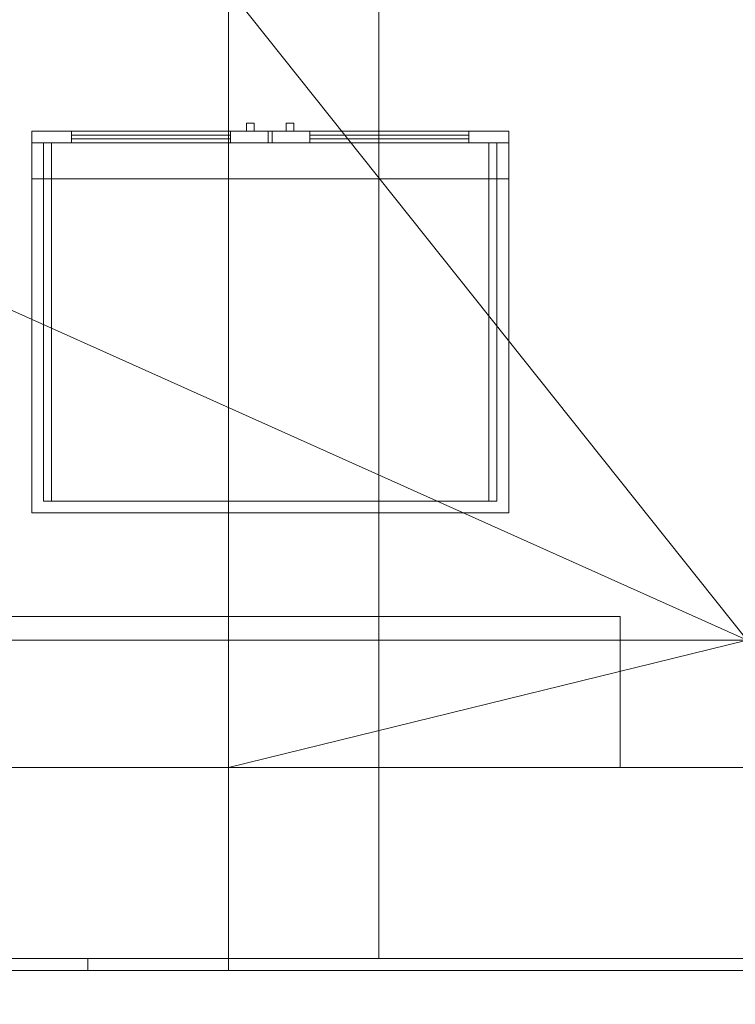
# Model space of a CAD drawing. Header units: inches. Extents: x -774 to 289, y -440 to 407.
# Tile 18 of 256: x 82 to 127, y -140 to -78. Entities that reach past the tile are written whole.
import ezdxf

# ---------------------------------------------------------------- set-up
doc = ezdxf.new("R2010")
doc.units = ezdxf.units.IN
doc.header["$MEASUREMENT"] = 0
for name, color, linetype, lineweight in [('A-DOOR', 31, 'Continuous', 13), ('A-FLOR', 192, 'Continuous', 13), ('A-MASS', 70, 'Continuous', 9), ('A-ROOF', 132, 'Continuous', 13), ('A-ROOF-OTLN', 132, 'Continuous', 9), ('A-WALL', 113, 'Continuous', 13), ('Q-CASE', 31, 'Continuous', 9)]:
    doc.layers.add(name, color=color, linetype=linetype, lineweight=lineweight)

# ---------------------------------------------------------------- blocks, each defined once
blk = doc.blocks.new('Overhead-Sectional - 8_ x 6_-6_-310658-_3D_')
at = {"layer": 'A-DOOR', "lineweight": 9}
for p, q in [((108, -4, 13.714), (-108, -4, 13.714)), ((108, -4, 27.429), (-108, -4, 27.429)), ((108, -4, 41.143), (-108, -4, 41.143)), ((108, -4, 54.857), (-108, -4, 54.857)), ((108, -4, 68.571), (-108, -4, 68.571)), ((108, -4, 82.286), (-108, -4, 82.286)), ((108, -4), (-108, -4))]:
    blk.add_line(p, q, dxfattribs=at)
mesh = blk.add_polyface(dxfattribs=at)
corners = [(108, -4), (108, -5.5), (-108, -5.5), (-108, -4)]
mesh.append_faces([[corners[k] for k in face] for face in [(1, 2, 3, 0)]])
mesh = blk.add_polyface(dxfattribs=at)
corners = [(-108, -5.5, 96), (-108, -4, 96), (-108, -4), (-108, -5.5)]
mesh.append_faces([[corners[k] for k in face] for face in [(3, 0, 1, 2)]])
mesh = blk.add_polyface(dxfattribs=at)
corners = [(-108, -4, 96), (108, -4, 96), (108, -4), (-108, -4)]
mesh.append_faces([[corners[k] for k in face] for face in [(3, 0, 1, 2)]])
mesh = blk.add_polyface(dxfattribs=at)
corners = [(108, -4, 96), (-108, -4, 96), (-108, -5.5, 96), (108, -5.5, 96)]
mesh.append_faces([[corners[k] for k in face] for face in [(2, 3, 0, 1)]])
mesh = blk.add_polyface(dxfattribs=at)
corners = [(108, -5.5, 96), (-108, -5.5, 96), (-108, -5.5), (108, -5.5)]
mesh.append_faces([[corners[k] for k in face] for face in [(3, 0, 1, 2)]])
blk = doc.blocks.new('Tall Cabinet-2 Door-Built in - 30_-320565-_3D_')
at = {"layer": 'Q-CASE'}
for p, q in [((14.988, -24, 10.726), (-13.512, -24, 10.726)), ((-13.512, -24, 10.726), (-13.512, -24, 4.312)), ((-13.512, -24, 4.312), (14.988, -24, 4.312)), ((-11.762, -24, 62.562), (-1.762, -24, 62.562)), ((-11.762, -24, 62.562), (-11.762, -24, 81.562)), ((-11.762, -24, 81.562), (-1.762, -24, 81.562)), ((-1.762, -24, 81.562), (-1.762, -24, 62.562)), ((-0.756, -24, 68.789), (-0.756, -24, 64.789)), ((-0.756, -24, 64.789), (-0.262, -24, 64.789)), ((-0.262, -24, 68.789), (-0.756, -24, 68.789)), ((-0.262, -24, 64.789), (-0.262, -24, 68.789)), ((0.738, -24, 84.062), (0.738, -24, 60.062)), ((2.231, -24, 64.789), (1.738, -24, 64.789)), ((1.738, -24, 64.789), (1.738, -24, 68.789)), ((1.738, -24, 68.789), (2.231, -24, 68.789)), ((2.231, -24, 68.789), (2.231, -24, 64.789)), ((13.238, -24, 62.562), (3.238, -24, 62.562)), ((3.238, -24, 62.562), (3.238, -24, 81.562)), ((3.238, -24, 81.562), (13.238, -24, 81.562)), ((13.238, -24, 81.562), (13.238, -24, 62.562)), ((14.988, -24, 4.312), (14.988, -24, 10.726))]:
    blk.add_line(p, q, dxfattribs=at)
mesh = blk.add_polyface(dxfattribs=at)
corners = [(-14.262, 0, 84.063), (15.738, 0, 84.063), (15.738, 0), (-14.262, 0)]
mesh.append_faces([[corners[k] for k in face] for face in [(3, 0, 1, 2)]])
mesh = blk.add_polyface(dxfattribs=at)
corners = [(-14.262, -23.25, 84.063), (15.738, -23.25, 84.063), (15.738, 0, 84.063), (-14.262, 0, 84.063)]
mesh.append_faces([[corners[k] for k in face] for face in [(3, 0, 1, 2)]])
mesh = blk.add_polyface(dxfattribs=at)
corners = [(-14.262, -23.25, 3.562), (-14.262, -23.25, 84.063), (-14.262, 0, 84.063), (-14.262, 0), (-14.262, -21), (-14.262, -21, 3.562)]
mesh.append_faces([[corners[k] for k in face] for face in [(5, 3, 4)]], dxfattribs={"vtx0": -1})
mesh.append_faces([[corners[k] for k in face] for face in [(2, 3, 5, 1)]], dxfattribs={"vtx1": -1, "vtx2": -1})
mesh.append_faces([[corners[k] for k in face] for face in [(5, 0, 1)]], dxfattribs={"vtx2": -1})
mesh = blk.add_polyface(dxfattribs=at)
corners = [(15.738, 0), (15.738, -21), (-14.262, -21), (-14.262, 0)]
mesh.append_faces([[corners[k] for k in face] for face in [(2, 3, 0, 1)]])
mesh = blk.add_polyface(dxfattribs=at)
corners = [(15.738, -23.25, 84.063), (15.738, -23.25, 3.562), (15.738, -21, 3.562), (15.738, -21), (15.738, 0), (15.738, 0, 84.063)]
mesh.append_faces([[corners[k] for k in face] for face in [(4, 5, 2, 3)]], dxfattribs={"vtx1": -1})
mesh.append_faces([[corners[k] for k in face] for face in [(0, 1, 2, 5)]], dxfattribs={"vtx2": -1})
mesh = blk.add_polyface(dxfattribs=at)
corners = [(-13.512, -23.25, 83.313), (-13.512, -23.25, 60.063), (-13.512, -0.75, 60.063), (-13.512, -0.75, 83.313)]
mesh.append_faces([[corners[k] for k in face] for face in [(0, 1, 2, 3)]])
mesh = blk.add_polyface(dxfattribs=at)
corners = [(14.988, -23.25, 83.313), (-13.512, -23.25, 83.313), (-13.512, -0.75, 83.313), (14.988, -0.75, 83.313)]
mesh.append_faces([[corners[k] for k in face] for face in [(0, 1, 2, 3)]])
mesh = blk.add_polyface(dxfattribs=at)
corners = [(-13.512, -23.25, 60.063), (14.988, -23.25, 60.063), (14.988, -0.75, 60.063), (-13.512, -0.75, 60.063)]
mesh.append_faces([[corners[k] for k in face] for face in [(3, 0, 1, 2)]])
mesh = blk.add_polyface(dxfattribs=at)
corners = [(14.988, -0.75, 60.063), (14.988, -0.75, 83.313), (-13.512, -0.75, 83.313), (-13.512, -0.75, 60.063), (-13.012, -0.75, 14.062), (14.488, -0.75, 14.062), (14.488, -0.75, 53.313), (-13.012, -0.75, 53.313)]
mesh.append_faces([[corners[k] for k in face] for face in [(3, 0, 1, 2), (4, 5, 6, 7)]])
mesh = blk.add_polyface(dxfattribs=at)
corners = [(-13.012, -23.25, 14.062), (14.488, -23.25, 14.062), (14.488, -0.75, 14.062), (-13.012, -0.75, 14.062)]
mesh.append_faces([[corners[k] for k in face] for face in [(3, 0, 1, 2)]])
mesh = blk.add_polyface(dxfattribs=at)
corners = [(-13.012, -23.25, 53.313), (-13.012, -23.25, 14.062), (-13.012, -0.75, 14.062), (-13.012, -0.75, 53.313)]
mesh.append_faces([[corners[k] for k in face] for face in [(0, 1, 2, 3)]])
mesh = blk.add_polyface(dxfattribs=at)
corners = [(14.488, -23.25, 53.313), (-13.012, -23.25, 53.313), (-13.012, -0.75, 53.313), (14.488, -0.75, 53.313)]
mesh.append_faces([[corners[k] for k in face] for face in [(0, 1, 2, 3)]])
mesh = blk.add_polyface(dxfattribs=at)
corners = [(14.488, -23.25, 14.062), (14.488, -23.25, 53.313), (14.488, -0.75, 53.313), (14.488, -0.75, 14.062)]
mesh.append_faces([[corners[k] for k in face] for face in [(3, 0, 1, 2)]])
mesh = blk.add_polyface(dxfattribs=at)
corners = [(14.988, -23.25, 60.063), (14.988, -23.25, 83.313), (14.988, -0.75, 83.313), (14.988, -0.75, 60.063)]
mesh.append_faces([[corners[k] for k in face] for face in [(3, 0, 1, 2)]])
mesh = blk.add_polyface(dxfattribs=at)
corners = [(15.738, -23.25, 3.562), (-14.262, -23.25, 3.562), (-14.262, -21, 3.562), (15.738, -21, 3.562)]
mesh.append_faces([[corners[k] for k in face] for face in [(0, 1, 2, 3)]])
mesh = blk.add_polyface(dxfattribs=at)
corners = [(-14.262, -21), (15.738, -21), (15.738, -21, 3.562), (-14.262, -21, 3.562)]
mesh.append_faces([[corners[k] for k in face] for face in [(1, 2, 3, 0)]])
mesh = blk.add_polyface(dxfattribs=at)
corners = [(15.738, -23.25, 3.562), (15.738, -23.25, 84.063), (-14.262, -23.25, 84.063), (-14.262, -23.25, 3.562), (-13.512, -23.25, 83.313), (14.988, -23.25, 83.313), (14.988, -23.25, 60.063), (-13.512, -23.25, 60.063), (14.488, -23.25, 14.062), (-13.012, -23.25, 14.062), (-13.012, -23.25, 53.313), (14.488, -23.25, 53.313)]
mesh.append_faces([[corners[k] for k in face] for face in [(0, 8, 9, 3), (1, 5, 6, 0)]], dxfattribs={"vtx0": -1, "vtx2": -1})
mesh.append_faces([[corners[k] for k in face] for face in [(3, 9, 10, 7)]], dxfattribs={"vtx0": -1, "vtx2": -1, "vtx3": -1})
mesh.append_faces([[corners[k] for k in face] for face in [(11, 8, 0, 6)]], dxfattribs={"vtx1": -1, "vtx2": -1, "vtx3": -1})
mesh.append_faces([[corners[k] for k in face] for face in [(10, 11, 6, 7), (4, 5, 1, 2), (7, 4, 2, 3)]], dxfattribs={"vtx1": -1, "vtx3": -1})
mesh = blk.add_polyface(dxfattribs=at)
corners = [(-14.262, -23.25, 3.562), (-14.262, -23.25, 11.563), (15.738, -23.25, 11.563), (15.738, -23.25, 3.562)]
mesh.append_faces([[corners[k] for k in face] for face in [(1, 2, 3, 0)]])
mesh = blk.add_polyface(dxfattribs=at)
corners = [(15.738, -24, 3.562), (-14.262, -24, 3.562), (-14.262, -23.25, 3.562), (15.738, -23.25, 3.562)]
mesh.append_faces([[corners[k] for k in face] for face in [(0, 1, 2, 3)]])
mesh = blk.add_polyface(dxfattribs=at)
corners = [(-14.262, -24, 11.563), (15.738, -24, 11.563), (15.738, -23.25, 11.563), (-14.262, -23.25, 11.563)]
mesh.append_faces([[corners[k] for k in face] for face in [(0, 1, 2, 3)]])
mesh = blk.add_polyface(dxfattribs=at)
corners = [(-14.262, -24, 3.562), (-14.262, -24, 11.563), (-14.262, -23.25, 11.563), (-14.262, -23.25, 3.562)]
mesh.append_faces([[corners[k] for k in face] for face in [(3, 0, 1, 2)]])
mesh = blk.add_polyface(dxfattribs=at)
corners = [(0.613, -23.25, 84.063), (0.613, -23.25, 60.063), (-14.262, -23.25, 60.063), (-14.262, -23.25, 84.063), (-1.762, -23.25, 81.562), (-11.762, -23.25, 81.562), (-11.762, -23.25, 62.562), (-1.762, -23.25, 62.562), (0.863, -23.25, 84.063), (15.738, -23.25, 84.063), (15.738, -23.25, 60.063), (0.863, -23.25, 60.063), (13.238, -23.25, 81.562), (3.238, -23.25, 81.562), (3.238, -23.25, 62.562), (13.238, -23.25, 62.562), (15.738, -23.25, 11.563), (15.738, -23.25, 3.562), (-14.262, -23.25, 3.562), (-14.262, -23.25, 11.563)]
mesh.append_faces([[corners[k] for k in face] for face in [(18, 19, 16, 17)]])
mesh.append_faces([[corners[k] for k in face] for face in [(5, 3, 0, 4), (8, 13, 14, 11), (11, 14, 15, 10), (12, 9, 10, 15)]], dxfattribs={"vtx0": -1, "vtx2": -1})
mesh.append_faces([[corners[k] for k in face] for face in [(2, 3, 5, 6), (1, 2, 6, 7), (7, 4, 0, 1), (12, 13, 8, 9)]], dxfattribs={"vtx1": -1, "vtx3": -1})
mesh = blk.add_polyface(dxfattribs=at)
corners = [(-14.262, -24, 84.063), (0.613, -24, 84.063), (0.613, -23.25, 84.063), (-14.262, -23.25, 84.063)]
mesh.append_faces([[corners[k] for k in face] for face in [(0, 1, 2, 3)]])
mesh = blk.add_polyface(dxfattribs=at)
corners = [(-14.262, -24, 60.063), (-14.262, -24, 84.063), (-14.262, -23.25, 84.063), (-14.262, -23.25, 60.063)]
mesh.append_faces([[corners[k] for k in face] for face in [(0, 1, 2, 3)]])
mesh = blk.add_polyface(dxfattribs=at)
corners = [(0.613, -24, 60.063), (-14.262, -24, 60.063), (-14.262, -23.25, 60.063), (0.613, -23.25, 60.063)]
mesh.append_faces([[corners[k] for k in face] for face in [(0, 1, 2, 3)]])
mesh = blk.add_polyface(dxfattribs=at)
corners = [(-14.262, -24, 11.563), (15.738, -24, 11.563), (15.738, -23.25, 11.563), (-14.262, -23.25, 11.563)]
mesh.append_faces([[corners[k] for k in face] for face in [(0, 1, 2, 3)]])
mesh = blk.add_polyface(dxfattribs=at)
corners = [(-14.262, -24, 3.562), (-14.262, -24, 11.563), (-14.262, -23.25, 11.563), (-14.262, -23.25, 3.562)]
mesh.append_faces([[corners[k] for k in face] for face in [(3, 0, 1, 2)]])
mesh = blk.add_polyface(dxfattribs=at)
corners = [(15.738, -24, 3.562), (-14.262, -24, 3.562), (-14.262, -23.25, 3.562), (15.738, -23.25, 3.562)]
mesh.append_faces([[corners[k] for k in face] for face in [(0, 1, 2, 3)]])
mesh = blk.add_polyface(dxfattribs=at)
corners = [(-11.762, -24, 62.562), (-1.762, -24, 62.562), (-1.762, -23.25, 62.562), (-11.762, -23.25, 62.562)]
mesh.append_faces([[corners[k] for k in face] for face in [(0, 1, 2, 3)]])
mesh = blk.add_polyface(dxfattribs=at)
corners = [(-11.762, -24, 81.562), (-11.762, -24, 62.562), (-11.762, -23.25, 62.562), (-11.762, -23.25, 81.562)]
mesh.append_faces([[corners[k] for k in face] for face in [(0, 1, 2, 3)]])
mesh = blk.add_polyface(dxfattribs=at)
corners = [(-1.762, -24, 81.562), (-11.762, -24, 81.562), (-11.762, -23.25, 81.562), (-1.762, -23.25, 81.562)]
mesh.append_faces([[corners[k] for k in face] for face in [(0, 1, 2, 3)]])
at = {"layer": 'Q-CASE', "transparency": 33554496}
mesh = blk.add_polyface(dxfattribs=at)
corners = [(-1.762, -23.5, 81.562), (-1.762, -23.5, 62.562), (-11.762, -23.5, 62.562), (-11.762, -23.5, 81.562), (13.238, -23.5, 81.562), (13.238, -23.5, 62.562), (3.238, -23.5, 62.562), (3.238, -23.5, 81.562)]
mesh.append_faces([[corners[k] for k in face] for face in [(1, 2, 3, 0), (6, 7, 4, 5)]])
mesh = blk.add_polyface(dxfattribs=at)
corners = [(-11.762, -23.75, 81.562), (-1.762, -23.75, 81.562), (-1.762, -23.5, 81.562), (-11.762, -23.5, 81.562)]
mesh.append_faces([[corners[k] for k in face] for face in [(3, 0, 1, 2)]])
mesh = blk.add_polyface(dxfattribs=at)
corners = [(-11.762, -23.75, 62.562), (-11.762, -23.75, 81.562), (-11.762, -23.5, 81.562), (-11.762, -23.5, 62.562)]
mesh.append_faces([[corners[k] for k in face] for face in [(0, 1, 2, 3)]])
mesh = blk.add_polyface(dxfattribs=at)
corners = [(-1.762, -23.75, 62.562), (-11.762, -23.75, 62.562), (-11.762, -23.5, 62.562), (-1.762, -23.5, 62.562)]
mesh.append_faces([[corners[k] for k in face] for face in [(0, 1, 2, 3)]])
at = {"layer": 'Q-CASE'}
mesh = blk.add_polyface(dxfattribs=at)
corners = [(-1.762, -24, 62.562), (-1.762, -24, 81.562), (-1.762, -23.25, 81.562), (-1.762, -23.25, 62.562)]
mesh.append_faces([[corners[k] for k in face] for face in [(0, 1, 2, 3)]])
at = {"layer": 'Q-CASE', "transparency": 33554496}
mesh = blk.add_polyface(dxfattribs=at)
corners = [(-1.762, -23.75, 81.562), (-1.762, -23.75, 62.562), (-1.762, -23.5, 62.562), (-1.762, -23.5, 81.562)]
mesh.append_faces([[corners[k] for k in face] for face in [(0, 1, 2, 3)]])
at = {"layer": 'Q-CASE'}
mesh = blk.add_polyface(dxfattribs=at)
corners = [(0.613, -24, 84.063), (0.613, -24, 60.063), (0.613, -23.25, 60.063), (0.613, -23.25, 84.063)]
mesh.append_faces([[corners[k] for k in face] for face in [(0, 1, 2, 3)]])
mesh = blk.add_polyface(dxfattribs=at)
corners = [(0.863, -24, 60.063), (0.863, -24, 84.063), (0.863, -23.25, 84.063), (0.863, -23.25, 60.063)]
mesh.append_faces([[corners[k] for k in face] for face in [(0, 1, 2, 3)]])
mesh = blk.add_polyface(dxfattribs=at)
corners = [(15.738, -24, 60.063), (0.863, -24, 60.063), (0.863, -23.25, 60.063), (15.738, -23.25, 60.063)]
mesh.append_faces([[corners[k] for k in face] for face in [(0, 1, 2, 3)]])
mesh = blk.add_polyface(dxfattribs=at)
corners = [(0.863, -24, 84.063), (15.738, -24, 84.063), (15.738, -23.25, 84.063), (0.863, -23.25, 84.063)]
mesh.append_faces([[corners[k] for k in face] for face in [(0, 1, 2, 3)]])
mesh = blk.add_polyface(dxfattribs=at)
corners = [(3.238, -24, 62.562), (13.238, -24, 62.562), (13.238, -23.25, 62.562), (3.238, -23.25, 62.562)]
mesh.append_faces([[corners[k] for k in face] for face in [(3, 0, 1, 2)]])
mesh = blk.add_polyface(dxfattribs=at)
corners = [(3.238, -24, 81.562), (3.238, -24, 62.562), (3.238, -23.25, 62.562), (3.238, -23.25, 81.562)]
mesh.append_faces([[corners[k] for k in face] for face in [(0, 1, 2, 3)]])
mesh = blk.add_polyface(dxfattribs=at)
corners = [(13.238, -24, 81.562), (3.238, -24, 81.562), (3.238, -23.25, 81.562), (13.238, -23.25, 81.562)]
mesh.append_faces([[corners[k] for k in face] for face in [(3, 0, 1, 2)]])
at = {"layer": 'Q-CASE', "transparency": 33554496}
mesh = blk.add_polyface(dxfattribs=at)
corners = [(3.238, -23.75, 81.562), (13.238, -23.75, 81.562), (13.238, -23.5, 81.562), (3.238, -23.5, 81.562)]
mesh.append_faces([[corners[k] for k in face] for face in [(0, 1, 2, 3)]])
mesh = blk.add_polyface(dxfattribs=at)
corners = [(3.238, -23.75, 62.562), (3.238, -23.75, 81.562), (3.238, -23.5, 81.562), (3.238, -23.5, 62.562)]
mesh.append_faces([[corners[k] for k in face] for face in [(0, 1, 2, 3)]])
mesh = blk.add_polyface(dxfattribs=at)
corners = [(13.238, -23.75, 62.562), (3.238, -23.75, 62.562), (3.238, -23.5, 62.562), (13.238, -23.5, 62.562)]
mesh.append_faces([[corners[k] for k in face] for face in [(0, 1, 2, 3)]])
at = {"layer": 'Q-CASE'}
mesh = blk.add_polyface(dxfattribs=at)
corners = [(13.238, -24, 62.562), (13.238, -24, 81.562), (13.238, -23.25, 81.562), (13.238, -23.25, 62.562)]
mesh.append_faces([[corners[k] for k in face] for face in [(0, 1, 2, 3)]])
at = {"layer": 'Q-CASE', "transparency": 33554496}
mesh = blk.add_polyface(dxfattribs=at)
corners = [(13.238, -23.75, 81.562), (13.238, -23.75, 62.562), (13.238, -23.5, 62.562), (13.238, -23.5, 81.562)]
mesh.append_faces([[corners[k] for k in face] for face in [(0, 1, 2, 3)]])
at = {"layer": 'Q-CASE'}
mesh = blk.add_polyface(dxfattribs=at)
corners = [(15.738, -24, 11.563), (15.738, -24, 3.562), (15.738, -23.25, 3.562), (15.738, -23.25, 11.563)]
mesh.append_faces([[corners[k] for k in face] for face in [(3, 0, 1, 2)]])
mesh = blk.add_polyface(dxfattribs=at)
corners = [(15.738, -24, 84.063), (15.738, -24, 60.063), (15.738, -23.25, 60.063), (15.738, -23.25, 84.063)]
mesh.append_faces([[corners[k] for k in face] for face in [(0, 1, 2, 3)]])
mesh = blk.add_polyface(dxfattribs=at)
corners = [(15.738, -24, 11.563), (15.738, -24, 3.562), (15.738, -23.25, 3.562), (15.738, -23.25, 11.563)]
mesh.append_faces([[corners[k] for k in face] for face in [(3, 0, 1, 2)]])
mesh = blk.add_polyface(dxfattribs=at)
corners = [(-14.262, -24, 3.562), (15.738, -24, 3.562), (15.738, -24, 11.563), (-14.262, -24, 11.563)]
mesh.append_faces([[corners[k] for k in face] for face in [(2, 3, 0, 1)]])
mesh = blk.add_polyface(dxfattribs=at)
corners = [(0.613, -24, 84.063), (-14.262, -24, 84.063), (-14.262, -24, 60.063), (0.613, -24, 60.063), (-1.762, -24, 81.562), (-1.762, -24, 62.562), (-11.762, -24, 62.562), (-11.762, -24, 81.562), (0.863, -24, 84.063), (0.863, -24, 60.063), (15.738, -24, 60.063), (15.738, -24, 84.063), (13.238, -24, 81.562), (13.238, -24, 62.562), (3.238, -24, 62.562), (3.238, -24, 81.562), (15.738, -24, 11.563), (-14.262, -24, 11.563), (-14.262, -24, 3.562), (15.738, -24, 3.562)]
mesh.append_faces([[corners[k] for k in face] for face in [(19, 16, 17, 18)]])
mesh.append_faces([[corners[k] for k in face] for face in [(0, 4, 5, 3), (3, 5, 6, 2), (7, 1, 2, 6), (12, 11, 8, 15)]], dxfattribs={"vtx0": -1, "vtx2": -1})
mesh.append_faces([[corners[k] for k in face] for face in [(7, 4, 0, 1), (10, 11, 12, 13), (9, 10, 13, 14), (14, 15, 8, 9)]], dxfattribs={"vtx1": -1, "vtx3": -1})
at = {"layer": 'Q-CASE', "transparency": 33554496}
mesh = blk.add_polyface(dxfattribs=at)
corners = [(-1.762, -23.75, 81.562), (-11.762, -23.75, 81.562), (-11.762, -23.75, 62.562), (-1.762, -23.75, 62.562), (13.238, -23.75, 81.562), (3.238, -23.75, 81.562), (3.238, -23.75, 62.562), (13.238, -23.75, 62.562)]
mesh.append_faces([[corners[k] for k in face] for face in [(3, 0, 1, 2), (6, 7, 4, 5)]])
at = {"layer": 'Q-CASE'}
mesh = blk.add_polyface(dxfattribs=at)
corners = [(-0.262, -24, 68.789), (-0.262, -24, 64.789), (-0.756, -24, 64.789), (-0.756, -24, 68.789), (2.231, -24, 68.789), (2.231, -24, 64.789), (1.738, -24, 64.789), (1.738, -24, 68.789)]
mesh.append_faces([[corners[k] for k in face] for face in [(2, 3, 0, 1), (6, 7, 4, 5)]])
mesh = blk.add_polyface(dxfattribs=at)
corners = [(-0.756, -24.5, 68.789), (-0.262, -24.5, 68.789), (-0.262, -24, 68.789), (-0.756, -24, 68.789)]
mesh.append_faces([[corners[k] for k in face] for face in [(3, 0, 1, 2)]])
mesh = blk.add_polyface(dxfattribs=at)
corners = [(-0.756, -24.5, 64.789), (-0.756, -24.5, 68.789), (-0.756, -24, 68.789), (-0.756, -24, 64.789)]
mesh.append_faces([[corners[k] for k in face] for face in [(0, 1, 2, 3)]])
mesh = blk.add_polyface(dxfattribs=at)
corners = [(-0.262, -24.5, 64.789), (-0.756, -24.5, 64.789), (-0.756, -24, 64.789), (-0.262, -24, 64.789)]
mesh.append_faces([[corners[k] for k in face] for face in [(0, 1, 2, 3)]])
mesh = blk.add_polyface(dxfattribs=at)
corners = [(-0.262, -24.5, 68.789), (-0.262, -24.5, 64.789), (-0.262, -24, 64.789), (-0.262, -24, 68.789)]
mesh.append_faces([[corners[k] for k in face] for face in [(0, 1, 2, 3)]])
mesh = blk.add_polyface(dxfattribs=at)
corners = [(1.738, -24.5, 68.789), (2.231, -24.5, 68.789), (2.231, -24, 68.789), (1.738, -24, 68.789)]
mesh.append_faces([[corners[k] for k in face] for face in [(3, 0, 1, 2)]])
mesh = blk.add_polyface(dxfattribs=at)
corners = [(1.738, -24.5, 64.789), (1.738, -24.5, 68.789), (1.738, -24, 68.789), (1.738, -24, 64.789)]
mesh.append_faces([[corners[k] for k in face] for face in [(0, 1, 2, 3)]])
mesh = blk.add_polyface(dxfattribs=at)
corners = [(2.231, -24.5, 64.789), (1.738, -24.5, 64.789), (1.738, -24, 64.789), (2.231, -24, 64.789)]
mesh.append_faces([[corners[k] for k in face] for face in [(0, 1, 2, 3)]])
mesh = blk.add_polyface(dxfattribs=at)
corners = [(2.231, -24.5, 68.789), (2.231, -24.5, 64.789), (2.231, -24, 64.789), (2.231, -24, 68.789)]
mesh.append_faces([[corners[k] for k in face] for face in [(0, 1, 2, 3)]])
mesh = blk.add_polyface(dxfattribs=at)
corners = [(-0.262, -24.5, 68.789), (-0.756, -24.5, 68.789), (-0.756, -24.5, 64.789), (-0.262, -24.5, 64.789), (2.231, -24.5, 68.789), (1.738, -24.5, 68.789), (1.738, -24.5, 64.789), (2.231, -24.5, 64.789)]
mesh.append_faces([[corners[k] for k in face] for face in [(3, 0, 1, 2), (7, 4, 5, 6)]])

msp = doc.modelspace()

# ---------------------------------------------------------------- block references
at = {"layer": 'A-DOOR', "rotation": 180}
msp.add_blockref('Overhead-Sectional - 8_ x 6_-6_-310658-_3D_', (11.445, -121.356), dxfattribs=at)
at = {"layer": 'Q-CASE', "rotation": 180}
msp.add_blockref('Tall Cabinet-2 Door-Built in - 30_-320565-_3D_', (98.183, -109.356, 120), dxfattribs=at)

# ---------------------------------------------------------------- meshes
at = {"layer": 'A-FLOR'}
mesh = msp.add_polyface(dxfattribs=at)
corners = [(135.445, 302.644, -12), (135.445, -125.356, -12), (-160.555, -125.356, -12), (-160.555, 302.644, -12)]
mesh.append_faces([[corners[k] for k in face] for face in [(2, 3, 0, 1)]])
mesh = msp.add_polyface(dxfattribs=at)
corners = [(135.445, 302.644), (-160.555, 302.644), (-160.555, -125.356), (135.445, -125.356)]
mesh.append_faces([[corners[k] for k in face] for face in [(2, 3, 0, 1)]])
mesh = msp.add_polyface(dxfattribs=at)
corners = [(127.445, 294.644, 109.25), (127.445, -117.356, 109.25), (-152.555, -117.356, 109.25), (-152.555, -13.356, 109.25), (-104.555, -13.356, 109.25), (-104.555, 173.644, 109.25), (-152.555, 173.644, 109.25), (-152.555, 294.644, 109.25)]
mesh.append_faces([[corners[k] for k in face] for face in [(4, 1, 2, 3)]], dxfattribs={"vtx0": -1})
mesh.append_faces([[corners[k] for k in face] for face in [(1, 4, 5)]], dxfattribs={"vtx0": -1, "vtx2": -1})
mesh.append_faces([[corners[k] for k in face] for face in [(5, 7, 0, 1)]], dxfattribs={"vtx0": -1, "vtx3": -1})
mesh.append_faces([[corners[k] for k in face] for face in [(6, 7, 5)]], dxfattribs={"vtx1": -1})
mesh = msp.add_polyface(dxfattribs=at)
corners = [(127.445, -117.356, 120), (127.445, 294.644, 120), (-152.555, 294.644, 120), (-152.555, 173.644, 120), (-104.555, 173.644, 120), (-104.555, -13.356, 120), (-152.555, -13.356, 120), (-152.555, -117.356, 120)]
mesh.append_faces([[corners[k] for k in face] for face in [(5, 0, 4)]], dxfattribs={"vtx0": -1, "vtx1": -1})
mesh.append_faces([[corners[k] for k in face] for face in [(7, 0, 5, 6)]], dxfattribs={"vtx1": -1})
mesh.append_faces([[corners[k] for k in face] for face in [(1, 2, 4, 0)]], dxfattribs={"vtx1": -1, "vtx2": -1})
mesh.append_faces([[corners[k] for k in face] for face in [(2, 3, 4)]], dxfattribs={"vtx2": -1})
mesh = msp.add_polyface(dxfattribs=at)
corners = [(-152.555, -117.356, 109.25), (127.445, -117.356, 109.25), (127.445, -117.356, 120), (-152.555, -117.356, 120)]
mesh.append_faces([[corners[k] for k in face] for face in [(0, 1, 2, 3)]])
mesh = msp.add_polyface(dxfattribs=at)
corners = [(-160.555, -125.356, -12), (135.445, -125.356, -12), (135.445, -125.356), (-160.555, -125.356)]
mesh.append_faces([[corners[k] for k in face] for face in [(0, 1, 2, 3)]])
at = {"layer": 'A-MASS', "transparency": 33554560}
mesh = msp.add_polyface(dxfattribs=at)
corners = [(135.445, -125.356, -12), (-160.555, -125.356, -12), (-160.555, -125.356), (135.445, -125.356)]
mesh.append_faces([[corners[k] for k in face] for face in [(2, 3, 0, 1)]])
mesh = msp.add_polyface(dxfattribs=at)
corners = [(135.445, -229.457, -11.161), (135.445, -125.356), (-160.555, -125.356), (-160.555, -229.457, -11.161)]
mesh.append_faces([[corners[k] for k in face] for face in [(3, 0, 1, 2)]])
mesh = msp.add_polyface(dxfattribs=at)
corners = [(-160.555, -125.356, -12), (135.445, -125.356, -12), (135.445, -229.457, -12), (-160.555, -229.457, -12)]
mesh.append_faces([[corners[k] for k in face] for face in [(2, 3, 0, 1)]])
at = {"layer": 'A-ROOF'}
mesh = msp.add_polyface(dxfattribs=at)
corners = [(-12.555, -137.356, 318.651), (69.914, -137.356, 277.416), (104.275, -137.356, 260.236), (104.275, 314.644, 260.236), (69.914, 314.644, 277.416), (-12.555, 314.644, 318.651)]
mesh.append_faces([[corners[k] for k in face] for face in [(5, 0, 1, 4)]], dxfattribs={"vtx2": -1})
mesh.append_faces([[corners[k] for k in face] for face in [(1, 2, 3, 4)]], dxfattribs={"vtx3": -1})
mesh = msp.add_polyface(dxfattribs=at)
corners = [(-12.555, -137.356, 305.234), (-12.555, 314.644, 305.234), (69.914, 314.644, 264), (94.828, 314.644, 251.543), (94.828, -137.356, 251.543), (69.914, -137.356, 264)]
mesh.append_faces([[corners[k] for k in face] for face in [(3, 4, 5, 2)]], dxfattribs={"vtx2": -1})
mesh.append_faces([[corners[k] for k in face] for face in [(5, 0, 1, 2)]], dxfattribs={"vtx3": -1})
mesh = msp.add_polyface(dxfattribs=at)
corners = [(147.445, 314.644, 120), (147.445, -137.356, 120), (94.828, -137.356, 251.543), (94.828, 314.644, 251.543)]
mesh.append_faces([[corners[k] for k in face] for face in [(0, 1, 2, 3)]])
mesh = msp.add_polyface(dxfattribs=at)
corners = [(147.445, -137.356, 152.311), (147.445, 314.644, 152.311), (104.275, 314.644, 260.236), (104.275, -137.356, 260.236)]
mesh.append_faces([[corners[k] for k in face] for face in [(3, 0, 1, 2)]])
mesh = msp.add_polyface(dxfattribs=at)
corners = [(147.445, -137.356, 152.311), (104.275, -137.356, 260.236), (69.914, -137.356, 277.416), (69.914, -137.356, 264), (94.828, -137.356, 251.543), (147.445, -137.356, 120)]
mesh.append_faces([[corners[k] for k in face] for face in [(0, 1, 4, 5)]], dxfattribs={"vtx1": -1})
mesh.append_faces([[corners[k] for k in face] for face in [(1, 2, 3, 4)]], dxfattribs={"vtx3": -1})
at = {"layer": 'A-ROOF-OTLN'}
mesh = msp.add_polyface(dxfattribs=at)
corners = [(69.914, -137.356, 264), (94.828, -137.356, 251.543), (85.971, -137.356, 243.393), (64.882, -137.356, 253.938)]
mesh.append_faces([[corners[k] for k in face] for face in [(0, 1, 2, 3)]])
mesh = msp.add_polyface(dxfattribs=at)
corners = [(64.882, -137.356, 253.938), (85.971, -137.356, 243.393), (85.971, -138.106, 243.393), (64.882, -138.106, 253.938)]
mesh.append_faces([[corners[k] for k in face] for face in [(0, 1, 2, 3)]])
mesh = msp.add_polyface(dxfattribs=at)
corners = [(69.914, -138.106, 264), (94.828, -138.106, 251.543), (94.828, -137.356, 251.543), (69.914, -137.356, 264)]
mesh.append_faces([[corners[k] for k in face] for face in [(0, 1, 2, 3)]])
mesh = msp.add_polyface(dxfattribs=at)
corners = [(94.828, -137.356, 251.543), (147.445, -137.356, 120), (139.828, -137.356, 108.75), (85.971, -137.356, 243.393)]
mesh.append_faces([[corners[k] for k in face] for face in [(0, 1, 2, 3)]])
mesh = msp.add_polyface(dxfattribs=at)
corners = [(85.971, -137.356, 243.393), (139.828, -137.356, 108.75), (139.828, -138.106, 108.75), (85.971, -138.106, 243.393)]
mesh.append_faces([[corners[k] for k in face] for face in [(0, 1, 2, 3)]])
mesh = msp.add_polyface(dxfattribs=at)
corners = [(94.828, -138.106, 251.543), (147.445, -138.106, 120), (147.445, -137.356, 120), (94.828, -137.356, 251.543)]
mesh.append_faces([[corners[k] for k in face] for face in [(0, 1, 2, 3)]])
mesh = msp.add_polyface(dxfattribs=at)
corners = [(64.882, -138.106, 253.938), (85.971, -138.106, 243.393), (94.828, -138.106, 251.543), (69.914, -138.106, 264)]
mesh.append_faces([[corners[k] for k in face] for face in [(0, 1, 2, 3)]])
mesh = msp.add_polyface(dxfattribs=at)
corners = [(85.971, -138.106, 243.393), (139.828, -138.106, 108.75), (147.445, -138.106, 120), (94.828, -138.106, 251.543)]
mesh.append_faces([[corners[k] for k in face] for face in [(0, 1, 2, 3)]])
at = {"layer": 'A-WALL'}
mesh = msp.add_polyface(dxfattribs=at)
corners = [(135.445, -117.356, 150), (135.445, -117.356), (127.445, -117.356), (119.445, -117.356), (119.445, -117.356, 96), (-96.555, -117.356, 96), (-96.555, -117.356), (-108.555, -117.356), (-108.555, -117.356, 84), (-144.555, -117.356, 84), (-144.555, -117.356), (-152.555, -117.356), (-160.555, -117.356), (-160.555, -117.356, 150), (-152.555, -117.356, 170), (-119.938, -117.356, 251.543), (-12.555, -117.356, 305.234), (94.828, -117.356, 251.543), (127.445, -117.356, 170), (-30.555, -117.356, 225.181), (-30.555, -117.356, 177.181), (5.445, -117.356, 177.181), (5.445, -117.356, 225.181), (-96.555, -117.356, 225.986), (-96.555, -117.356, 177.986), (-60.555, -117.356, 177.986), (-60.555, -117.356, 225.986), (35.445, -117.356, 224.375), (35.445, -117.356, 176.375), (71.445, -117.356, 176.375), (71.445, -117.356, 224.375)]
mesh.append_faces([[corners[k] for k in face] for face in [(4, 2, 3)]], dxfattribs={"vtx0": -1})
mesh.append_faces([[corners[k] for k in face] for face in [(21, 5, 20)]], dxfattribs={"vtx0": -1, "vtx1": -1})
mesh.append_faces([[corners[k] for k in face] for face in [(29, 0, 4, 28), (22, 16, 27), (25, 20, 5, 24)]], dxfattribs={"vtx0": -1, "vtx1": -1, "vtx2": -1})
mesh.append_faces([[corners[k] for k in face] for face in [(21, 28, 4, 5)]], dxfattribs={"vtx0": -1, "vtx1": -1, "vtx3": -1})
mesh.append_faces([[corners[k] for k in face] for face in [(29, 18, 0), (17, 30, 27, 16), (30, 17, 18, 29)]], dxfattribs={"vtx0": -1, "vtx2": -1})
mesh.append_faces([[corners[k] for k in face] for face in [(16, 22, 19, 26), (5, 8, 9, 13)]], dxfattribs={"vtx0": -1, "vtx2": -1, "vtx3": -1})
mesh.append_faces([[corners[k] for k in face] for face in [(4, 0, 1, 2)]], dxfattribs={"vtx0": -1, "vtx3": -1})
mesh.append_faces([[corners[k] for k in face] for face in [(11, 12, 9, 10)]], dxfattribs={"vtx1": -1})
mesh.append_faces([[corners[k] for k in face] for face in [(12, 13, 9)]], dxfattribs={"vtx1": -1, "vtx2": -1})
mesh.append_faces([[corners[k] for k in face] for face in [(13, 14, 24, 5)]], dxfattribs={"vtx1": -1, "vtx2": -1, "vtx3": -1})
mesh.append_faces([[corners[k] for k in face] for face in [(27, 28, 21, 22), (15, 16, 26, 23), (25, 26, 19, 20), (23, 24, 14, 15)]], dxfattribs={"vtx1": -1, "vtx3": -1})
mesh.append_faces([[corners[k] for k in face] for face in [(6, 7, 8, 5)]], dxfattribs={"vtx2": -1})
mesh = msp.add_polyface(dxfattribs=at)
corners = [(135.445, -117.356), (135.445, -125.356), (119.445, -125.356), (119.445, -117.356), (127.445, -117.356), (-160.555, -125.356), (-160.555, -117.356), (-152.555, -117.356), (-144.555, -117.356), (-144.555, -125.356), (-96.555, -117.356), (-96.555, -125.356), (-108.555, -125.356), (-108.555, -117.356)]
mesh.append_faces([[corners[k] for k in face] for face in [(13, 10, 11, 12)]])
mesh.append_faces([[corners[k] for k in face] for face in [(9, 7, 8)]], dxfattribs={"vtx0": -1})
mesh.append_faces([[corners[k] for k in face] for face in [(4, 0, 1), (2, 3, 4, 1), (5, 6, 7, 9)]], dxfattribs={"vtx2": -1})
mesh = msp.add_polyface(dxfattribs=at)
corners = [(-96.555, -125.356, 96), (-96.555, -117.356, 96), (119.445, -117.356, 96), (119.445, -125.356, 96)]
mesh.append_faces([[corners[k] for k in face] for face in [(0, 1, 2, 3)]])
mesh = msp.add_polyface(dxfattribs=at)
corners = [(94.828, -117.356, 251.543), (-12.555, -117.356, 305.234), (-12.555, -125.356, 305.234), (94.828, -125.356, 251.543)]
mesh.append_faces([[corners[k] for k in face] for face in [(2, 3, 0, 1)]])
mesh = msp.add_polyface(dxfattribs=at)
corners = [(135.445, -125.356, 150), (135.445, -117.356, 150), (127.445, -117.356, 170), (94.828, -117.356, 251.543), (94.828, -125.356, 251.543)]
mesh.append_faces([[corners[k] for k in face] for face in [(1, 2, 0)]], dxfattribs={"vtx1": -1})
mesh.append_faces([[corners[k] for k in face] for face in [(4, 0, 2)]], dxfattribs={"vtx1": -1, "vtx2": -1})
mesh.append_faces([[corners[k] for k in face] for face in [(2, 3, 4)]], dxfattribs={"vtx2": -1})
mesh = msp.add_polyface(dxfattribs=at)
corners = [(119.445, -125.356, 96), (119.445, -117.356, 96), (119.445, -117.356), (119.445, -125.356)]
mesh.append_faces([[corners[k] for k in face] for face in [(1, 2, 3, 0)]])
mesh = msp.add_polyface(dxfattribs=at)
corners = [(135.445, -125.356), (135.445, -125.356, 150), (94.828, -125.356, 251.543), (-12.555, -125.356, 305.234), (-119.938, -125.356, 251.543), (-160.555, -125.356, 150), (-160.555, -125.356), (-144.555, -125.356), (-144.555, -125.356, 84), (-108.555, -125.356, 84), (-108.555, -125.356), (-96.555, -125.356), (-96.555, -125.356, 96), (119.445, -125.356, 96), (119.445, -125.356), (-30.555, -125.356, 225.181), (5.445, -125.356, 225.181), (5.445, -125.356, 177.181), (-30.555, -125.356, 177.181), (-96.555, -125.356, 225.986), (-60.555, -125.356, 225.986), (-60.555, -125.356, 177.986), (-96.555, -125.356, 177.986), (35.445, -125.356, 224.375), (71.445, -125.356, 224.375), (71.445, -125.356, 176.375), (35.445, -125.356, 176.375)]
mesh.append_faces([[corners[k] for k in face] for face in [(13, 26, 17, 12), (3, 16, 23, 2)]], dxfattribs={"vtx0": -1, "vtx1": -1, "vtx2": -1})
mesh.append_faces([[corners[k] for k in face] for face in [(12, 22, 5, 8)]], dxfattribs={"vtx0": -1, "vtx1": -1, "vtx2": -1, "vtx3": -1})
mesh.append_faces([[corners[k] for k in face] for face in [(19, 4, 5, 22), (4, 19, 20, 3), (15, 20, 21, 18), (12, 17, 18), (17, 26, 23, 16)]], dxfattribs={"vtx0": -1, "vtx2": -1})
mesh.append_faces([[corners[k] for k in face] for face in [(8, 9, 12), (23, 24, 2)]], dxfattribs={"vtx1": -1, "vtx2": -1})
mesh.append_faces([[corners[k] for k in face] for face in [(21, 22, 12, 18), (25, 26, 13, 1), (15, 16, 3, 20)]], dxfattribs={"vtx1": -1, "vtx2": -1, "vtx3": -1})
mesh.append_faces([[corners[k] for k in face] for face in [(24, 25, 1, 2)]], dxfattribs={"vtx1": -1, "vtx3": -1})
mesh.append_faces([[corners[k] for k in face] for face in [(6, 7, 8, 5)]], dxfattribs={"vtx2": -1})
mesh.append_faces([[corners[k] for k in face] for face in [(9, 10, 11, 12), (13, 14, 0, 1)]], dxfattribs={"vtx3": -1})

doc.saveas('drawing.dxf')
